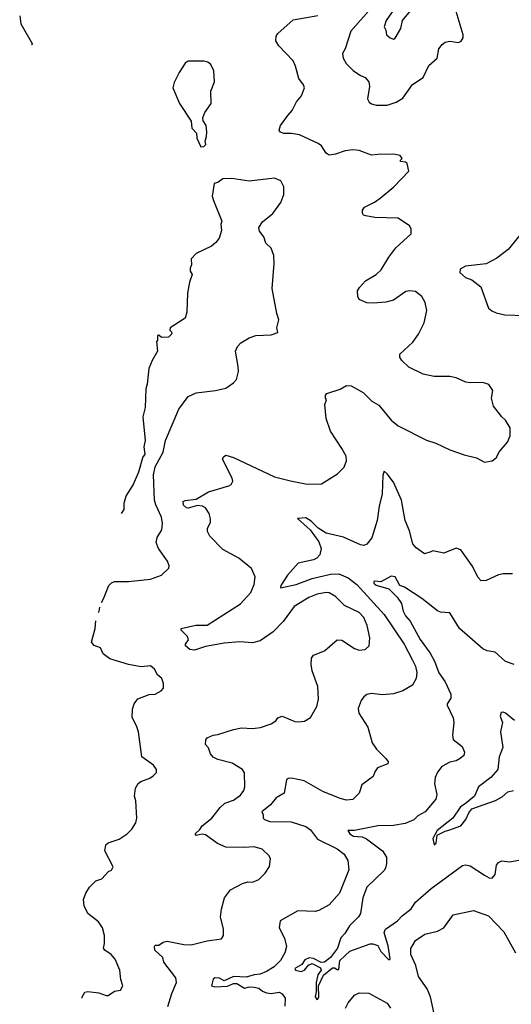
# Model space of a CAD drawing. Extents: x 1268547 to 1425625, y 515768 to 616754.
# Tile 83 of 256: x 1296550 to 1299686, y 566076 to 572361. Entities that reach past the tile are written whole.
import ezdxf

# ---------------------------------------------------------------- set-up
doc = ezdxf.new("R2010")
doc.units = 0

msp = doc.modelspace()

# ---------------------------------------------------------------- linework, layer by layer
at = {"layer": '0CON10XD'}
for points in [[(1298774.5, 572415), (1298661.7, 572288.3), (1298625.4, 572175), (1298610, 572145), (1298612.9, 572115), (1298632, 572082), (1298677.5, 572037.5), (1298723.8, 572003.8), (1298755, 571992.5), (1298776.4, 571965), (1298781.5, 571935), (1298768.8, 571855), (1298780, 571835), (1298794.3, 571824.3), (1298825, 571815.6), (1298895, 571816.2), (1298951.2, 571835), (1298995, 571860.6), (1299055, 571946.7), (1299125, 571992.5), (1299161.2, 572068.8), (1299213.3, 572115), (1299223.3, 572175), (1299245, 572202.5), (1299265, 572216.7), (1299295, 572223.3), (1299350, 572215), (1299365.9, 572224.1), (1299380, 572245), (1299380, 572265), (1299333.7, 572413.7)], [(1298935.9, 572425), (1298887.9, 572355), (1298875.6, 572315.6), (1298886.7, 572295), (1298891.1, 572265), (1298912.9, 572245), (1298935, 572236.5), (1298945, 572242.5), (1298980.6, 572305), (1298991.8, 572355), (1299042.6, 572417.4)], [(1296550, 572385), (1296557.5, 572335), (1296632.5, 572205), (1296625.6, 572200.7)], [(1298835, 571500), (1298795, 571495.7), (1298715, 571526.5), (1298675, 571531.1), (1298625.4, 571524.6), (1298565, 571502.5), (1298525, 571496.2), (1298505, 571510), (1298476.2, 571555), (1298455, 571570), (1298335, 571626.5), (1298285, 571635.5), (1298234.5, 571634.5), (1298213.1, 571643.1), (1298206.2, 571655), (1298214.2, 571685.8), (1298259.7, 571750.3), (1298289.1, 571780.9), (1298315, 571836.7), (1298348.8, 571875), (1298366.2, 571925), (1298360, 571945), (1298331.2, 571985), (1298310, 572065), (1298295, 572097.5), (1298203.3, 572195), (1298184, 572225), (1298186, 572255), (1298197.3, 572272.7), (1298295, 572359.2), (1298452.8, 572387.2)], [(1297705, 571550), (1297725, 571552.5), (1297737.5, 571565), (1297732.5, 571585), (1297742.5, 571615), (1297743.3, 571645), (1297740, 571685), (1297721.2, 571715), (1297719.2, 571735), (1297731.4, 571768.6), (1297772, 571825), (1297770, 571905), (1297793.8, 571965), (1297788.8, 572035), (1297770, 572075), (1297749.5, 572089.5), (1297725, 572096.2), (1297625, 572096.7), (1297605, 572082.5), (1297566.4, 572023.6), (1297535, 571960), (1297527.5, 571925), (1297570, 571825), (1297643.6, 571713.6), (1297647.5, 571667.5), (1297677, 571637), (1297680, 571605), (1297705, 571550)], [(1297495, 566062.5), (1297521.2, 566145), (1297549.5, 566215), (1297545.6, 566245), (1297469.2, 566345), (1297462.9, 566375), (1297412.8, 566422.8), (1297409.6, 566445), (1297415, 566453.1), (1297437, 566453), (1297466.1, 566473.9), (1297491.2, 566478.8), (1297597.6, 566457.6), (1297645, 566455.4), (1297745, 566481.1), (1297837.5, 566495), (1297850, 566515), (1297851.2, 566555), (1297831.4, 566635), (1297836.7, 566683.3), (1297856.7, 566755), (1297895, 566808), (1297971.7, 566848.3), (1298005, 566857.1), (1298035, 566856.2), (1298075, 566873.3), (1298116, 566914), (1298143.9, 566956.1), (1298150, 567005), (1298142.5, 567025), (1298097.4, 567067.4), (1298045, 567081.8), (1297985, 567076.9), (1297865, 567080), (1297811.8, 567101.8), (1297735, 567158.6), (1297715, 567161.9), (1297675, 567154.4), (1297668.8, 567165), (1297698.7, 567191.3), (1297713.4, 567216.6), (1297775, 567264.5), (1297828.5, 567331.5), (1297859.6, 567360.4), (1297915, 567380), (1297959.7, 567410.3), (1297979.5, 567440.5), (1297986.2, 567465), (1297983.6, 567553.6), (1297972, 567575), (1297906.2, 567615), (1297815, 567639.5), (1297785, 567654.3), (1297767.1, 567675), (1297755, 567713.3), (1297736.2, 567735), (1297736.7, 567765), (1297745, 567776.2), (1297785, 567794), (1297815, 567798.1), (1297915, 567830.6), (1297965, 567840.5), (1298035, 567835.8), (1298087.1, 567842.9), (1298155, 567866.7), (1298183.9, 567886.1), (1298197.5, 567905), (1298223.9, 567916.1), (1298305, 567881.2), (1298325, 567878.8), (1298367.3, 567882.7), (1298405, 567906.7), (1298445, 567976.7), (1298455.6, 568025), (1298451.9, 568105), (1298416.7, 568205), (1298409.4, 568245), (1298412.5, 568285), (1298425, 568303.8), (1298495, 568332.5), (1298575, 568402.9), (1298605, 568400.8), (1298685, 568347.1), (1298715, 568337.1), (1298755, 568340.8), (1298780.6, 568365), (1298784.5, 568415), (1298766.2, 568495), (1298745, 568544.3), (1298715, 568578.2), (1298622.8, 568622.8), (1298565, 568679.4), (1298525, 568701.9), (1298505, 568704.4), (1298447.5, 568695), (1298395, 568672.7), (1298301.9, 568615), (1298231.1, 568518.9), (1298166.9, 568453.1), (1298083.6, 568396.4), (1298035.5, 568384.5), (1297955, 568389.1), (1297855, 568380.8), (1297735, 568361.1), (1297665, 568337.5), (1297635, 568340.8), (1297608.8, 568365), (1297608.8, 568375), (1297626.4, 568403.6), (1297621.2, 568425), (1297579.2, 568465), (1297580, 568475), (1297674.1, 568495.9), (1297745, 568496.7), (1297958.2, 568631.8), (1298025, 568704), (1298045.6, 568755), (1298052.9, 568805), (1298028.6, 568858.6), (1297947.5, 568925), (1297845, 568979.2), (1297763.8, 569065), (1297748.8, 569095), (1297748, 569115), (1297767.5, 569152.5), (1297768.2, 569175), (1297758.1, 569208.1), (1297735, 569244.2), (1297715.5, 569255.5), (1297685, 569260), (1297625, 569244), (1297615, 569246.2), (1297595, 569263.3), (1297592.5, 569285), (1297605, 569292.5), (1297675, 569300), (1297755, 569348.1), (1297884.3, 569385.7), (1297898.8, 569395), (1297910, 569415), (1297906, 569435), (1297844, 569555), (1297849.5, 569570.5), (1297865, 569581.2), (1297915, 569565.6), (1298175, 569442.9), (1298277.5, 569417.5), (1298384.2, 569395.8), (1298475, 569398), (1298578.3, 569461.7), (1298620, 569505), (1298636, 569545), (1298632, 569575), (1298605.7, 569625), (1298531.9, 569735), (1298505.6, 569815), (1298496.1, 569903.9), (1298507.5, 569935), (1298500, 569945), (1298500, 569965), (1298510, 569975), (1298595, 570003.3), (1298635, 570026.2), (1298665, 570023.3), (1298740.5, 569980.5), (1298796.7, 569925), (1298840.6, 569900.6), (1298920, 569805), (1298965, 569768), (1299146.1, 569676.1), (1299205, 569658), (1299295, 569616), (1299385, 569584), (1299464.3, 569564.3), (1299515, 569536), (1299565, 569546), (1299590, 569565), (1299612, 569605), (1299661.2, 569665), (1299678.8, 569705), (1299678.8, 569755), (1299650, 569805), (1299626.1, 569826.1), (1299573.3, 569895), (1299560, 569945), (1299568.8, 569995), (1299542.3, 570032.3), (1299505, 570046), (1299425, 570042.5), (1299397.3, 570047.3), (1299335, 570074.2), (1299295, 570082.5), (1299195, 570084.5), (1299125, 570098.2), (1299033.3, 570143.3), (1298988, 570185), (1298975, 570207.5), (1298974.4, 570225.6), (1299057.6, 570302.4), (1299095, 570353.3), (1299130, 570425), (1299147.5, 570505), (1299137.5, 570555), (1299115, 570593.8), (1299075, 570625.8), (1299039.4, 570630.6), (1299013.3, 570625), (1298935, 570570), (1298885, 570557.1), (1298805, 570551.1), (1298765, 570554.6), (1298716.7, 570575), (1298708, 570595), (1298705, 570630), (1298718.3, 570651.7), (1298756.6, 570693.4), (1298824, 570735), (1298856, 570765), (1298904.5, 570845.5), (1298950, 570905), (1299047.5, 570995), (1299047.5, 571025), (1299037.5, 571045), (1298965, 571094), (1298815, 571098), (1298758.3, 571108.3), (1298743.9, 571113.9), (1298737.5, 571125), (1298736.7, 571145), (1298750, 571165), (1298814.4, 571195.6), (1298849.3, 571220.7), (1298936, 571295), (1299032.5, 571395), (1299023, 571443), (1299011.7, 571451.7), (1298980, 571455), (1298980, 571465), (1298990, 571475), (1298977.5, 571495), (1298935, 571503.3), (1298835, 571500)], [(1297071.8, 568641.9), (1297085.6, 568664.4), (1297119.5, 568750.5), (1297135, 568766.7), (1297155, 568774), (1297245, 568776), (1297385, 568790), (1297454.1, 568815.9), (1297500.7, 568859.3), (1297503.3, 568875), (1297493.8, 568905), (1297436, 568985), (1297420.8, 569025), (1297426.2, 569055), (1297457.5, 569105), (1297460, 569145), (1297455.6, 569185.6), (1297418, 569265), (1297410, 569295), (1297403.3, 569455), (1297413.6, 569506.4), (1297465, 569600), (1297481.2, 569675), (1297564.3, 569875), (1297624, 569955), (1297675, 569979.2), (1297800, 569995), (1297865, 570010), (1297915, 570043.3), (1297933.3, 570065), (1297946, 570115), (1297943.6, 570146.4), (1297927.1, 570245), (1297938.6, 570275), (1297960.7, 570299.3), (1298015, 570330.8), (1298057.5, 570345), (1298155, 570348.8), (1298196.7, 570365), (1298190, 570395), (1298203.3, 570445), (1298190, 570485), (1298161.2, 570645), (1298173.8, 570805), (1298171.2, 570855), (1298153.6, 570903.6), (1298121.2, 570935), (1298108, 570975), (1298080.9, 571010.9), (1298076.1, 571033.9), (1298098.3, 571071.7), (1298165, 571123.8), (1298215.7, 571194.3), (1298234.2, 571245.8), (1298235.7, 571295), (1298215, 571333.3), (1298175, 571350), (1298015, 571330.8), (1297903.6, 571346.4), (1297845, 571346.2), (1297815, 571322.5), (1297790, 571315), (1297778.8, 571235), (1297785.9, 571205.9), (1297838.8, 571075), (1297834, 571055), (1297838, 571015), (1297823.6, 570966.4), (1297801.7, 570938.3), (1297774.1, 570915.9), (1297675, 570868.8), (1297643.3, 570835), (1297646.1, 570796.1), (1297637.5, 570775), (1297637.5, 570755), (1297650, 570735), (1297633.3, 570685), (1297620, 570615), (1297616, 570495), (1297606.7, 570455), (1297510, 570395), (1297508.3, 570378.3), (1297518.3, 570368.3), (1297520, 570355), (1297500, 570335), (1297455, 570332.5), (1297437, 570347), (1297430, 570345), (1297430, 570315), (1297422.5, 570305), (1297428.8, 570245), (1297394.4, 570185.6), (1297374, 570135), (1297363.8, 570035), (1297353.8, 570005), (1297351.2, 569885), (1297336.2, 569825), (1297350, 569675), (1297342.5, 569635), (1297347.5, 569585), (1297335, 569570), (1297307, 569473), (1297273.3, 569395), (1297230, 569325), (1297213.3, 569275), (1297213.3, 569235), (1297198.4, 569209.8)], [(1299751.2, 570998.8), (1299665.6, 570895), (1299595, 570838.6), (1299525, 570802.7), (1299395, 570788.6), (1299360.5, 570769.5), (1299358.3, 570748.3), (1299393.8, 570715), (1299435, 570700), (1299492.5, 570655), (1299540.3, 570520.3), (1299562.3, 570502.3), (1299590.3, 570490.3), (1299645, 570478.1), (1299775, 570472.9)], [(1299695, 568823.8), (1299635, 568823.3), (1299605, 568816.7), (1299525, 568781.2), (1299495, 568780), (1299475, 568800), (1299435.7, 568875.7), (1299365, 568977.5), (1299335, 568987.5), (1299255, 568956.7), (1299185, 568970), (1299172.5, 568965), (1299132.3, 568952.3), (1299079.7, 568989.7), (1299058, 569015), (1299037.4, 569097.4), (1299010, 569165), (1298985, 569293.3), (1298935, 569408.8), (1298895, 569463.3), (1298875, 569480), (1298866, 569454), (1298861.8, 569335), (1298843.1, 569256.9), (1298830.9, 569165), (1298796.3, 569053.7), (1298765, 569014.3), (1298745, 569005.7), (1298725, 569008.1), (1298615, 569057.5), (1298505, 569084.5), (1298455, 569114.6), (1298409.2, 569159.2), (1298375, 569182.3), (1298322.5, 569177.5), (1298385, 569121.9), (1298404.1, 569105), (1298457.9, 569027.9), (1298472.7, 568985), (1298465, 568946), (1298445.7, 568925), (1298425, 568913.6), (1298327.3, 568892.7), (1298257.5, 568815), (1298215, 568750), (1298213.3, 568735), (1298313.3, 568755), (1298415, 568794), (1298532.9, 568822.9), (1298585, 568823.7), (1298645, 568798.3), (1298700, 568755), (1298874.4, 568564.4), (1299002.3, 568375), (1299055, 568272), (1299074.4, 568235), (1299084.2, 568195), (1299080, 568155), (1299055, 568114), (1298995, 568077.5), (1298935, 568058.6), (1298865, 568052.5), (1298795, 568060), (1298765, 568054), (1298745, 568038.8), (1298729.2, 568015), (1298710, 567965), (1298714.3, 567935), (1298770.8, 567845), (1298798.8, 567745), (1298826.2, 567705), (1298886.7, 567645), (1298900, 567625), (1298899.3, 567610.7), (1298832.5, 567585), (1298815, 567560), (1298805, 567530), (1298732.1, 567477.9), (1298715, 567423.3), (1298675, 567384.2), (1298635, 567378.6), (1298595, 567390.8), (1298485, 567435.6), (1298365, 567503.3), (1298285, 567520.6), (1298261.9, 567518.1), (1298251.7, 567508.3), (1298236.4, 567423.6), (1298185.4, 567395), (1298150.5, 567349.5), (1298094.4, 567305), (1298103.3, 567285), (1298103.3, 567265), (1298111.2, 567255), (1298145, 567243.5), (1298281.5, 567241.5), (1298375, 567211.9), (1298405, 567190), (1298450.6, 567130.6), (1298575, 567068.2), (1298620, 567035), (1298643.5, 566995), (1298650.9, 566935), (1298591.1, 566785), (1298525, 566710.6), (1298458.8, 566675), (1298435, 566668.6), (1298325, 566672), (1298211.2, 566608.8), (1298206.2, 566565), (1298238.8, 566498.8), (1298251.4, 566445), (1298241.5, 566405), (1298213.3, 566355), (1298173.3, 566315), (1298125, 566285.4), (1298085, 566269.3), (1298045, 566264.8), (1297995, 566250), (1297915, 566254.8), (1297855, 566226.3), (1297825, 566242.5), (1297794.5, 566245.5), (1297785, 566236.2), (1297773.8, 566195), (1297795, 566188.9), (1297875, 566191.2), (1297915, 566208.3), (1297935, 566209.8), (1297985, 566178.6), (1298017.1, 566187.1), (1298046.1, 566186.1), (1298075, 566178.7), (1298099.7, 566159.7), (1298125, 566150.4), (1298155, 566146), (1298205, 566153.3), (1298225, 566144.2), (1298244.4, 566115), (1298241.8, 566065)], [(1299705, 568246.2), (1299650, 568265), (1299584.2, 568324.2), (1299533, 568333), (1299504.4, 568344.4), (1299355, 568475.6), (1299295, 568576), (1299235, 568580), (1299215, 568586.9), (1299115, 568666.2), (1299005, 568739.5), (1298975, 568748.6), (1298944.7, 568804.7), (1298920.7, 568809.3), (1298855, 568772.2), (1298815, 568777.8), (1298808.8, 568775), (1298808.9, 568765), (1298825, 568750.9), (1298905, 568728.5), (1298958.5, 568675), (1298985, 568633.8), (1298995.5, 568585), (1299010.6, 568555), (1299041.7, 568521.7), (1299104.6, 568405), (1299167.7, 568317.7), (1299196, 568266), (1299225, 568191.4), (1299265.4, 568135), (1299301.1, 568055), (1299300, 568030), (1299277.5, 567995), (1299277.5, 567985), (1299315.9, 567904.1), (1299320.8, 567875), (1299311.2, 567795), (1299316, 567766), (1299372.1, 567722.1), (1299388.8, 567685), (1299384, 567665), (1299361.2, 567645), (1299335, 567630.8), (1299295, 567622.9), (1299244, 567595), (1299215, 567558.8), (1299201.4, 567525), (1299195.8, 567484.2), (1299211.9, 567415), (1299204.3, 567385), (1299135.8, 567304.2), (1299090.6, 567279.4), (1299065, 567253.1), (1299009.7, 567230.3), (1298935, 567217.8), (1298835, 567215.3), (1298685, 567185.9), (1298644.3, 567185.7), (1298655.6, 567165), (1298680.3, 567150.3), (1298735, 567145.3), (1298762.9, 567132.9), (1298865.7, 567055), (1298889.4, 567015), (1298889.4, 566975), (1298884, 566945), (1298875, 566931.2), (1298765.6, 566824.4), (1298740, 566755), (1298724.2, 566655), (1298712, 566635), (1298655, 566578), (1298625, 566528), (1298598.9, 566501.1), (1298578.1, 566435), (1298532.1, 566375), (1298495, 566346.4), (1298474.2, 566344.2), (1298425, 566369.7), (1298397.6, 566372.4), (1298370.1, 566359.9), (1298349.3, 566330.8), (1298304.6, 566305), (1298310.6, 566295), (1298345, 566285.2), (1298367.4, 566295), (1298393.4, 566326.6), (1298415, 566336.7), (1298469.8, 566309.8), (1298472.4, 566295), (1298451.9, 566265), (1298441.3, 566215), (1298442.1, 566155), (1298435.9, 566125), (1298445, 566107.8), (1298451.1, 566108.9), (1298458.5, 566125), (1298456.7, 566195), (1298488.2, 566261.8), (1298545, 566310.2), (1298558.8, 566308.8), (1298575, 566297.5), (1298585, 566298.9), (1298592.5, 566355), (1298655.8, 566415), (1298785, 566463.3), (1298803.2, 566463.2), (1298835, 566451.2), (1298853.1, 566413.1), (1298905, 566360.6), (1298914.4, 566365.6), (1298900.6, 566450.6), (1298884.2, 566505.8), (1298874.8, 566535.2), (1298883.8, 566555), (1298961.1, 566608.9), (1298989.5, 566640.5), (1299047.5, 566685), (1299075, 566728.1), (1299174.7, 566815.3), (1299375, 566962.5), (1299395, 566967.5), (1299425, 566960), (1299515, 566900), (1299546.1, 566883.9), (1299565, 566882), (1299582.5, 566905), (1299591.2, 566965), (1299605, 566982.5), (1299625, 566992.5), (1299675, 566986.7), (1299735, 566996.7)], [(1297052.3, 568578.1), (1297056.7, 568585), (1297062.3, 568610.9)], [(1296947.7, 566116.3), (1296948.6, 566125), (1296965, 566153.8), (1296985, 566158), (1297055, 566150), (1297101.7, 566131.7), (1297115, 566132), (1297155, 566160), (1297193.6, 566166.4), (1297208.8, 566195), (1297196.2, 566235), (1297189.2, 566295), (1297158.8, 566365), (1297133.8, 566395), (1297092.6, 566422.6), (1297084, 566435), (1297090.8, 566465), (1297090, 566515), (1297078.8, 566565), (1297052.1, 566602.1), (1296984, 566655), (1296961.9, 566705), (1296956.7, 566745), (1296971.2, 566785), (1296995, 566823.3), (1297036.4, 566863.6), (1297075, 566877.5), (1297117, 566923), (1297136.4, 566933.6), (1297147, 566953), (1297093.3, 567055), (1297100, 567095), (1297115, 567106.7), (1297185, 567130), (1297235, 567163.8), (1297265, 567193.3), (1297290, 567235), (1297298, 567265), (1297290, 567375), (1297282.5, 567405), (1297288.8, 567455), (1297306.2, 567485), (1297322.3, 567497.7), (1297381.2, 567518.8), (1297402.5, 567535), (1297422.5, 567555), (1297422.5, 567575), (1297403, 567603), (1297328.8, 567655), (1297307.1, 567815), (1297295, 567853.3), (1297267, 567907), (1297268.8, 567961.2), (1297280, 567995), (1297304.3, 568025.7), (1297375, 568053.8), (1297415, 568056.7), (1297453, 568077), (1297467.5, 568095), (1297466.7, 568125), (1297456.2, 568155), (1297428.3, 568178.3), (1297410, 568215), (1297385, 568236.2), (1297325, 568230), (1297245, 568245.8), (1297125, 568282.5), (1297082.3, 568312.3), (1297065, 568352.5), (1297025, 568367.5), (1297008.3, 568388.3), (1297032.5, 568475), (1297035.5, 568523.2)], [(1299707, 567887), (1299648.8, 567935), (1299635, 567941.4), (1299620.9, 567939.1), (1299615.5, 567915), (1299630, 567875), (1299616.9, 567815), (1299632.5, 567715), (1299608.9, 567655), (1299600.6, 567575), (1299555, 567524), (1299477.1, 567465), (1299451.2, 567405), (1299392.9, 567355), (1299362.4, 567337.6), (1299313.5, 567265), (1299213.5, 567185), (1299186.2, 567135), (1299195, 567093.5), (1299206.9, 567105), (1299213.3, 567156.7), (1299265, 567182.5), (1299287.3, 567187.3), (1299365, 567214.7), (1299396.8, 567255), (1299415, 567297.8), (1299435, 567323.3), (1299585, 567377.5), (1299629, 567401), (1299665, 567431.5), (1299700, 567440)], [(1299193.3, 566015), (1299170.8, 566125), (1299150, 566175), (1299093.8, 566253.8), (1299078.1, 566325), (1299044.4, 566395), (1299045, 566432.5), (1299075, 566483.8), (1299135, 566524), (1299215.8, 566544.2), (1299255, 566563.8), (1299315, 566647.5), (1299445, 566675.7), (1299541.4, 566641.4), (1299638.9, 566538.9), (1299712.5, 566405)], [(1298628.3, 566051.7), (1298645, 566086.2), (1298685, 566134.2), (1298715, 566150), (1298778.3, 566148.3), (1298895, 566084), (1298915, 566051.2)]]:
    msp.add_lwpolyline(points, dxfattribs=at)

doc.saveas('drawing.dxf')
